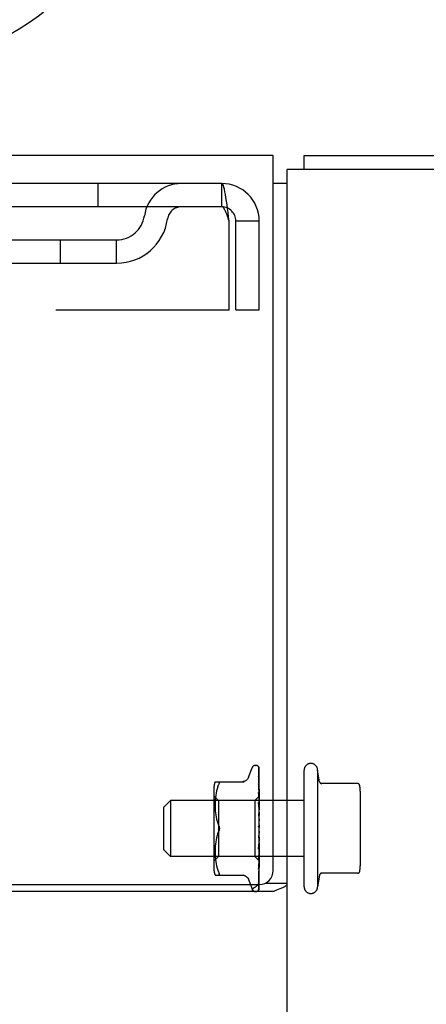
# Model space of a CAD drawing. Header units: inches. Extents: x 0 to 224, y 0 to 145.
# Tile 65 of 83: x 141.16 to 142.97, y 84.09 to 88.48. Entities that reach past the tile are written whole.
import ezdxf

# ---------------------------------------------------------------- set-up
doc = ezdxf.new("R2010")
doc.units = ezdxf.units.IN
doc.header["$LTSCALE"] = 12.302632
doc.header["$MEASUREMENT"] = 0
doc.linetypes.add('HIDDEN', pattern=[0.2, 0.1, -0.1])
doc.layers.get('0').update_dxf_attribs({"linetype": 'CONTINUOUS'})
doc.layers.add('DEFAULT_2', color=8, linetype='HIDDEN')

msp = doc.modelspace()

# ---------------------------------------------------------------- linework, layer by layer
at = {"color": 7, "linetype": 'Continuous'}
for p, q in [((142.2866, 87.8751), (24.9116, 87.8751)), ((142.2866, 84.6876), (142.2866, 87.8751)), ((142.4241, 87.8121), (142.4241, 87.8751)), ((142.3491, 87.7501), (142.2866, 87.7501)), ((142.2515, 84.6315), (142.3491, 84.6315)), ((139.6616, 84.6251), (142.2241, 84.6251)), ((142.2885, 84.5938), (139.6616, 84.5938)), ((142.1846, 84.6251), (142.192, 84.6048))]:
    msp.add_line(p, q, dxfattribs=at)
at = {"color": 3, "linetype": 'Continuous'}
for p, q in [((142.4241, 87.8751), (157.2741, 87.8751)), ((144.9821, 87.8121), (142.3491, 87.8121)), ((142.3491, 53.4381), (142.3491, 87.8121))]:
    msp.add_line(p, q, dxfattribs=at)
at = {"color": 7, "linetype": 'Continuous'}
for points in [[(142.3101, 84.6048), (142.3178, 84.6078), (142.3216, 84.6092), (142.3252, 84.6107), (142.3286, 84.6121), (142.3318, 84.6136), (142.3347, 84.615), (142.3375, 84.6166), (142.34, 84.6181), (142.3422, 84.6198), (142.3441, 84.6214), (142.3457, 84.623), (142.3469, 84.6246), (142.3479, 84.6263), (142.3486, 84.6279), (142.349, 84.6297), (142.3491, 84.6315)], [(142.2885, 84.5938), (142.2906, 84.5954), (142.293, 84.597), (142.2958, 84.5986), (142.299, 84.6001), (142.3025, 84.6017), (142.3062, 84.6033), (142.3101, 84.6048)]]:
    msp.add_lwpolyline(points, dxfattribs=at)
at = {"color": 3, "linetype": 'Continuous'}
msp.add_lwpolyline([(142.1938, 84.5938), (142.1935, 84.5957), (142.1934, 84.5975), (142.1935, 84.5992), (142.1938, 84.6008), (142.1943, 84.6024), (142.195, 84.6039), (142.1959, 84.6054), (142.1971, 84.6069), (142.1985, 84.6085), (142.2, 84.6099), (142.2017, 84.6112), (142.2034, 84.6125), (142.2053, 84.6138), (142.2073, 84.615), (142.2093, 84.6163), (142.2114, 84.6176), (142.2135, 84.6188), (142.2155, 84.6201), (142.2175, 84.6215), (142.2193, 84.6229), (142.2208, 84.6244), (142.2215, 84.6251)], dxfattribs=at)
at = {"color": 7, "linetype": 'Continuous'}
for centre, radius, start, end in [((140.4741, 89.5331), 1.2875, 299.5053, 240.4947), ((142.2241, 84.6876), 0.0625, 270, 360), ((142.2076, 84.6105), 0.0167, 200, 214)]:
    msp.add_arc(centre, radius, start, end, dxfattribs=at)
at = {"layer": 'DEFAULT_2', "color": 8, "linetype": 'HIDDEN'}
for p, q in [((142.0571, 87.7501), (138.8911, 87.7501)), ((141.5054, 87.7501), (141.5054, 87.6461)), ((142.0571, 87.6461), (142.0571, 87.7501)), ((142.0571, 87.6461), (138.8911, 87.6461)), ((142.0901, 87.1876), (142.0901, 87.5831)), ((142.2241, 87.5831), (142.1201, 87.5831)), ((142.1201, 87.1876), (142.1201, 87.5831)), ((142.2241, 87.1876), (142.2241, 87.5831)), ((141.1057, 87.4991), (141.5887, 87.4991)), ((141.3387, 87.3951), (141.3387, 87.4991)), ((141.5887, 87.3951), (141.5887, 87.4991)), ((141.1057, 87.3951), (141.5887, 87.3951)), ((138.8581, 87.1876), (142.0901, 87.1876)), ((142.1201, 87.1876), (142.2241, 87.1876)), ((142.2076, 85.1563), (142.2085, 85.1563)), ((142.1766, 85.1031), (142.192, 85.1454)), ((142.2201, 85.1516), (142.2198, 85.1518)), ((142.2214, 85.13), (142.2215, 85.1293)), ((142.2215, 85.1477), (142.2234, 85.0186)), ((142.2215, 85.1433), (142.2234, 85.0159)), ((142.2215, 85.1293), (142.2234, 85.0084)), ((142.2215, 85.127), (142.2234, 85.0082)), ((142.2241, 84.8853), (142.2241, 85.1451)), ((142.4241, 84.6151), (142.4241, 85.1351)), ((142.4841, 85.1351), (142.4841, 84.6151)), ((142.4929, 85.0836), (142.4841, 85.1351)), ((142.0276, 85.0834), (142.1569, 85.0834)), ((142.0394, 85.0604), (142.0431, 85.0688)), ((142.0431, 85.0688), (142.0443, 85.0716)), ((142.0453, 85.074), (142.0443, 85.0716)), ((142.2215, 85.1063), (142.2215, 85.1061)), ((142.2215, 85.1061), (142.2234, 84.9959)), ((142.2215, 85.1027), (142.2234, 84.9956)), ((142.2215, 85.0744), (142.2215, 85.0745)), ((142.2215, 85.0745), (142.2234, 84.9791)), ((142.2215, 85.0701), (142.2234, 84.9787)), ((142.662, 85.0751), (142.4985, 85.0751)), ((142.0221, 85.0547), (142.0221, 84.6955)), ((142.0319, 85.0327), (142.0304, 85.0231)), ((142.0339, 85.0422), (142.0319, 85.0326)), ((142.0364, 85.0516), (142.0339, 85.0422)), ((142.0395, 85.0604), (142.0364, 85.0515)), ((142.2215, 85.0355), (142.2215, 85.0357)), ((142.2215, 85.0357), (142.2234, 84.9584)), ((142.2227, 85.0235), (142.2215, 85.0355)), ((142.2215, 85.0305), (142.2234, 84.958)), ((142.2235, 85.0563), (142.2227, 85.0639)), ((142.2241, 85.0503), (142.2235, 85.0563)), ((142.6741, 85.0412), (142.6741, 84.709)), ((141.7991, 84.9701), (141.8291, 85.0001)), ((142.4241, 85.0001), (141.8291, 85.0001)), ((141.8291, 85.0001), (141.8291, 84.7501)), ((142.0421, 85.0003), (142.0221, 85.0203)), ((142.0277, 84.9879), (142.0276, 84.9794)), ((142.028, 84.9962), (142.0277, 84.9877)), ((142.0285, 85.0049), (142.028, 84.9961)), ((142.0293, 85.0138), (142.0285, 85.0048)), ((142.0304, 85.0231), (142.0293, 85.0137)), ((142.2051, 85.0003), (142.0421, 85.0003)), ((142.0421, 85.0003), (142.0421, 84.8751)), ((142.2234, 85.0186), (142.2051, 85.0003)), ((142.2051, 85.0003), (142.2051, 84.7498)), ((142.2215, 84.9907), (142.2215, 84.991)), ((142.2215, 84.991), (142.2234, 84.9348)), ((142.2241, 84.9618), (142.2215, 84.9907)), ((142.2215, 84.9853), (142.2234, 84.9343)), ((142.2241, 85.0193), (142.2234, 85.0186)), ((142.2234, 85.0186), (142.2234, 85.0186)), ((142.2236, 85.0166), (142.2234, 85.016)), ((142.2235, 85.0164), (142.2234, 85.016)), ((142.2234, 85.0159), (142.2234, 85.016)), ((142.2234, 85.016), (142.2234, 85.0159)), ((142.2236, 85.0094), (142.2234, 85.0084)), ((142.2234, 85.0082), (142.2234, 85.0084)), ((142.2234, 85.0084), (142.2234, 85.0082)), ((142.2234, 85.008), (142.2234, 85.0082)), ((142.2241, 85.0053), (142.2234, 85.0082)), ((142.2238, 84.9989), (142.2234, 84.996)), ((142.2234, 84.996), (142.2234, 84.9959)), ((142.2234, 84.9956), (142.2234, 84.996)), ((142.2234, 84.9959), (142.2234, 84.9957)), ((142.2241, 84.9913), (142.2234, 84.9957)), ((142.224, 84.984), (142.2234, 84.9791)), ((142.2236, 85.0166), (142.2235, 85.0164)), ((142.2237, 85.0094), (142.2235, 85.009)), ((142.2238, 84.9976), (142.2235, 84.9968)), ((142.2236, 84.9804), (142.2235, 84.9801)), ((142.2238, 85.0174), (142.2236, 85.0167)), ((142.2238, 85.0169), (142.2236, 85.0166)), ((142.2236, 85.0167), (142.2236, 85.0166)), ((142.2238, 85.0103), (142.2236, 85.0094)), ((142.2239, 85.0098), (142.2237, 85.0094)), ((142.224, 85.0177), (142.2238, 85.0174)), ((142.2239, 85.017), (142.2238, 85.0169)), ((142.224, 85.0113), (142.2238, 85.0103)), ((142.2241, 85.0012), (142.2238, 84.9989)), ((142.224, 84.998), (142.2238, 84.9976)), ((142.2241, 85.0173), (142.2239, 85.017)), ((142.2241, 85.0102), (142.2239, 85.0098)), ((142.2241, 85.0182), (142.224, 85.0177)), ((142.2241, 85.0121), (142.224, 85.0113)), ((142.2241, 84.9982), (142.224, 84.998)), ((142.2241, 84.9856), (142.224, 84.984)), ((141.7991, 84.7801), (141.7991, 84.9701)), ((142.0276, 84.9796), (142.0277, 84.971)), ((142.0277, 84.9712), (142.028, 84.9624)), ((142.028, 84.9626), (142.0285, 84.9535)), ((142.0285, 84.9537), (142.0293, 84.9444)), ((142.0293, 84.9446), (142.0304, 84.9351)), ((142.2215, 84.9419), (142.2215, 84.9421)), ((142.2215, 84.9421), (142.2234, 84.9089)), ((142.2215, 84.9419), (142.2241, 84.912)), ((142.2234, 84.9787), (142.2234, 84.9791)), ((142.2234, 84.9791), (142.2234, 84.9788)), ((142.2241, 84.973), (142.2234, 84.9788)), ((142.2241, 84.9661), (142.2234, 84.9585)), ((142.2234, 84.958), (142.2234, 84.9585)), ((142.2234, 84.9584), (142.2234, 84.9581)), ((142.2241, 84.9511), (142.2234, 84.9581)), ((142.2234, 84.9576), (142.2234, 84.958)), ((142.2241, 84.9432), (142.2234, 84.9349)), ((142.2237, 84.9603), (142.2235, 84.9597)), ((142.2239, 84.9609), (142.2237, 84.9604)), ((142.2237, 84.9604), (142.2237, 84.9603)), ((142.2241, 84.9615), (142.2239, 84.9609)), ((142.0304, 84.9353), (142.0319, 84.9257)), ((142.0319, 84.9259), (142.0339, 84.9164)), ((142.0338, 84.9164), (142.0363, 84.9071)), ((142.0363, 84.9072), (142.0394, 84.8983)), ((142.0394, 84.8983), (142.0431, 84.8897)), ((142.2215, 84.9359), (142.2234, 84.9083)), ((142.2234, 84.9343), (142.2234, 84.9349)), ((142.2234, 84.9348), (142.2234, 84.9345)), ((142.2241, 84.9266), (142.2234, 84.9345)), ((142.2241, 84.9179), (142.2234, 84.9092)), ((142.2235, 84.9105), (142.2234, 84.9099)), ((142.2234, 84.9099), (142.2234, 84.9089)), ((142.2234, 84.9083), (142.2234, 84.9092)), ((142.2234, 84.9089), (142.2234, 84.9087)), ((142.2241, 84.9001), (142.2234, 84.9087)), ((142.2234, 84.908), (142.2234, 84.9083)), ((142.0394, 84.8519), (142.0431, 84.8605)), ((142.0421, 84.8751), (142.0421, 84.7498)), ((142.2241, 84.8637), (142.2215, 84.8337)), ((142.2234, 84.8804), (142.2226, 84.8814)), ((142.2234, 84.8556), (142.2228, 84.8509)), ((142.2241, 84.8911), (142.2234, 84.8822)), ((142.2241, 84.8728), (142.2234, 84.8817)), ((142.2241, 84.8456), (142.2234, 84.8544)), ((142.2241, 84.8786), (142.2239, 84.879)), ((142.2241, 84.8513), (142.2239, 84.8519)), ((142.2241, 84.6049), (142.2241, 84.8794)), ((142.0293, 84.8058), (142.0285, 84.7965)), ((142.0304, 84.8151), (142.0293, 84.8056)), ((142.0319, 84.8245), (142.0304, 84.8149)), ((142.0339, 84.8338), (142.0319, 84.8243)), ((142.0363, 84.8431), (142.0338, 84.8338)), ((142.2234, 84.8287), (142.2215, 84.7892)), ((142.2234, 84.8281), (142.2215, 84.7832)), ((142.2215, 84.7835), (142.2241, 84.813)), ((142.2241, 84.8367), (142.2234, 84.8284)), ((142.2234, 84.8287), (142.2234, 84.8279)), ((142.2234, 84.8281), (142.2234, 84.8284)), ((142.2241, 84.8194), (142.2234, 84.8279)), ((142.2241, 84.811), (142.2234, 84.8036)), ((141.7991, 84.7801), (141.8291, 84.7501)), ((142.0277, 84.7792), (142.0276, 84.7706)), ((142.0276, 84.7708), (142.0277, 84.7623)), ((142.028, 84.7878), (142.0277, 84.779)), ((142.0277, 84.7624), (142.028, 84.754)), ((142.0285, 84.7967), (142.028, 84.7876)), ((142.2234, 84.8037), (142.2215, 84.7417)), ((142.2234, 84.8033), (142.2215, 84.7362)), ((142.2215, 84.7832), (142.2215, 84.7835)), ((142.2234, 84.7814), (142.2215, 84.6991)), ((142.2234, 84.781), (142.2215, 84.6943)), ((142.2234, 84.7625), (142.2215, 84.6628)), ((142.2234, 84.7622), (142.2215, 84.6589)), ((142.2227, 84.749), (142.2241, 84.7646)), ((142.2234, 84.8037), (142.2234, 84.8034)), ((142.2234, 84.8033), (142.2234, 84.8036)), ((142.2234, 84.8034), (142.2234, 84.8031)), ((142.2241, 84.7952), (142.2234, 84.8031)), ((142.2241, 84.7877), (142.2234, 84.7813)), ((142.2234, 84.7814), (142.2234, 84.7809)), ((142.2234, 84.781), (142.2234, 84.7813)), ((142.2241, 84.7739), (142.2234, 84.7809)), ((142.2236, 84.7637), (142.2234, 84.7625)), ((142.2234, 84.7622), (142.2234, 84.7625)), ((142.2234, 84.7625), (142.2234, 84.7621)), ((142.2234, 84.7621), (142.2234, 84.7622)), ((142.2238, 84.7592), (142.2234, 84.7621)), ((142.2241, 84.7676), (142.2236, 84.7637)), ((142.2241, 84.8001), (142.2239, 84.8007)), ((142.4241, 84.7501), (141.8291, 84.7501)), ((142.0421, 84.7498), (142.0221, 84.7298)), ((142.028, 84.7541), (142.0285, 84.7453)), ((142.0285, 84.7454), (142.0293, 84.7364)), ((142.0293, 84.7365), (142.0304, 84.7271)), ((142.0304, 84.7271), (142.0319, 84.7175)), ((142.0319, 84.7176), (142.0339, 84.708)), ((142.2051, 84.7498), (142.0421, 84.7498)), ((142.2241, 84.7308), (142.2051, 84.7498)), ((142.2215, 84.7365), (142.2227, 84.749)), ((142.2234, 84.7477), (142.2215, 84.6343)), ((142.2234, 84.7475), (142.2215, 84.6314)), ((142.2234, 84.7375), (142.2215, 84.6145)), ((142.2234, 84.7374), (142.2215, 84.6127)), ((142.2215, 84.7362), (142.2215, 84.7365)), ((142.2234, 84.7323), (142.2215, 84.6041)), ((142.2234, 84.7323), (142.2215, 84.6035)), ((142.2236, 84.7485), (142.2234, 84.7477)), ((142.2234, 84.7475), (142.2234, 84.7477)), ((142.2234, 84.7477), (142.2234, 84.7474)), ((142.2235, 84.7468), (142.2234, 84.7474)), ((142.2241, 84.7395), (142.2234, 84.7375)), ((142.2234, 84.7374), (142.2234, 84.7375)), ((142.2234, 84.7375), (142.2234, 84.7373)), ((142.2235, 84.7369), (142.2234, 84.7373)), ((142.2234, 84.7323), (142.2234, 84.7323)), ((142.2235, 84.732), (142.2234, 84.7323)), ((142.2234, 84.7323), (142.2234, 84.7322)), ((142.2236, 84.7319), (142.2234, 84.7322)), ((142.2241, 84.7429), (142.2235, 84.7468)), ((142.2241, 84.7344), (142.2235, 84.7369)), ((142.2237, 84.7318), (142.2235, 84.732)), ((142.2235, 84.7138), (142.2241, 84.7201)), ((142.2238, 84.7494), (142.2236, 84.7485)), ((142.2241, 84.7312), (142.2237, 84.7318)), ((142.2241, 84.7563), (142.2238, 84.7592)), ((142.224, 84.7504), (142.2238, 84.7494)), ((142.2241, 84.7513), (142.224, 84.7504)), ((142.0339, 84.708), (142.0364, 84.6986)), ((142.0364, 84.6987), (142.0395, 84.6898)), ((142.0394, 84.6898), (142.0431, 84.6813)), ((142.2215, 84.6944), (142.2223, 84.7016)), ((142.2215, 84.6943), (142.2215, 84.6944)), ((142.2223, 84.7016), (142.2235, 84.7138)), ((142.2227, 84.6685), (142.2235, 84.6755)), ((142.2235, 84.6755), (142.2241, 84.6812)), ((142.662, 84.6751), (142.4985, 84.6751)), ((142.0276, 84.6668), (142.1569, 84.6668)), ((142.1766, 84.6471), (142.1846, 84.6251)), ((142.2215, 84.6343), (142.2214, 84.6338)), ((142.2215, 84.6628), (142.2215, 84.6628)), ((142.2215, 84.6589), (142.2215, 84.6589)), ((142.2215, 84.6589), (142.2215, 84.6589)), ((142.2215, 84.631), (142.2222, 84.6358)), ((142.2215, 84.6314), (142.2215, 84.631)), ((142.2222, 84.6358), (142.2227, 84.6386)), ((142.4929, 84.6666), (142.4841, 84.6151)), ((142.2207, 84.6012), (142.2212, 84.6019)), ((142.2215, 84.6135), (142.2222, 84.6147)), ((142.2238, 84.6089), (142.2241, 84.6105))]:
    msp.add_line(p, q, dxfattribs=at)
for points in [[(142.0901, 87.5831), (142.0878, 87.6018), (142.0854, 87.6203), (142.0831, 87.6383), (142.0807, 87.6556), (142.0784, 87.6719), (142.076, 87.6872), (142.0736, 87.7012), (142.0713, 87.7137), (142.0689, 87.7245), (142.0666, 87.7336), (142.0642, 87.7407), (142.0619, 87.7459), (142.0595, 87.749), (142.0571, 87.7501)], [(142.0901, 87.5831), (142.0878, 87.5902), (142.0854, 87.5971), (142.0831, 87.6039), (142.0807, 87.6104), (142.0784, 87.6166), (142.076, 87.6224), (142.0736, 87.6276), (142.0713, 87.6324), (142.0689, 87.6364), (142.0666, 87.6399), (142.0642, 87.6426), (142.0619, 87.6445), (142.0595, 87.6457), (142.0571, 87.6461)], [(142.2241, 85.1436), (142.2237, 85.1452), (142.2232, 85.1465), (142.2227, 85.1477), (142.2221, 85.1489), (142.2214, 85.15), (142.2205, 85.1512), (142.2197, 85.152)], [(142.2198, 85.1518), (142.2198, 85.1518), (142.2198, 85.1518), (142.2199, 85.1517), (142.22, 85.1516), (142.2201, 85.1515), (142.2203, 85.1513), (142.2204, 85.1511), (142.2206, 85.1508), (142.2207, 85.1506), (142.2209, 85.1503), (142.221, 85.15), (142.2211, 85.1498), (142.2212, 85.1495), (142.2213, 85.1491), (142.2214, 85.1488), (142.2214, 85.1485), (142.2215, 85.1482), (142.2215, 85.1478), (142.2215, 85.1477)], [(142.2241, 85.1451), (142.224, 85.1455), (142.2238, 85.1459), (142.2237, 85.1463), (142.2235, 85.1467), (142.2233, 85.1471), (142.2231, 85.1475), (142.2229, 85.1478), (142.2227, 85.1482), (142.2225, 85.1485), (142.2223, 85.1488), (142.2221, 85.1492), (142.2219, 85.1495), (142.2217, 85.1497), (142.2215, 85.15), (142.2213, 85.1503), (142.2211, 85.1505), (142.2209, 85.1507), (142.2207, 85.1509), (142.2205, 85.1511), (142.2204, 85.1513), (142.2202, 85.1514), (142.2201, 85.1516)], [(142.2213, 85.1438), (142.2211, 85.1441), (142.2211, 85.1442)], [(142.2211, 85.1442), (142.2211, 85.1442), (142.2211, 85.1442), (142.2211, 85.1441), (142.2212, 85.1438), (142.2213, 85.1435), (142.2214, 85.143), (142.2215, 85.1425), (142.2215, 85.1421)], [(142.2241, 85.1333), (142.2238, 85.135), (142.2234, 85.1369), (142.223, 85.1388), (142.2225, 85.1406), (142.2221, 85.1423), (142.2216, 85.1439), (142.2212, 85.145)], [(142.2212, 85.145), (142.2212, 85.145), (142.2214, 85.1445), (142.2215, 85.1439), (142.2215, 85.1433)], [(142.2241, 85.1382), (142.2239, 85.1389), (142.2236, 85.1396), (142.2233, 85.1403), (142.223, 85.1409), (142.2227, 85.1415), (142.2223, 85.1421), (142.222, 85.1426), (142.2218, 85.1431), (142.2213, 85.1438)], [(142.2241, 85.1139), (142.2239, 85.1157), (142.2235, 85.1183), (142.2231, 85.1209), (142.2227, 85.1234), (142.2222, 85.1259), (142.2218, 85.1283), (142.2214, 85.13)], [(142.2214, 85.1278), (142.2214, 85.1279), (142.2214, 85.1278), (142.2214, 85.1276), (142.2215, 85.1273), (142.2215, 85.127)], [(142.2219, 85.1268), (142.2217, 85.1272), (142.2215, 85.1276), (142.2214, 85.1278), (142.2214, 85.1278)], [(142.2241, 85.1218), (142.2239, 85.1225), (142.2236, 85.1232), (142.2233, 85.1239), (142.223, 85.1246), (142.2227, 85.1252), (142.2224, 85.1258), (142.2219, 85.1268)], [(142.0431, 85.0834), (142.0443, 85.0832), (142.0453, 85.0827), (142.046, 85.0819)], [(142.0453, 85.074), (142.046, 85.0762), (142.0464, 85.078), (142.0465, 85.0795), (142.0464, 85.0808), (142.046, 85.0819)], [(142.1764, 85.1026), (142.1756, 85.1007), (142.1739, 85.0974), (142.1718, 85.0944), (142.1693, 85.0916), (142.1664, 85.0892), (142.1633, 85.0872), (142.1599, 85.0855), (142.1563, 85.0844), (142.1527, 85.0837), (142.149, 85.0834)], [(142.2241, 85.0859), (142.2239, 85.088), (142.2235, 85.0912), (142.2231, 85.0944), (142.2227, 85.0976), (142.2223, 85.1009), (142.2215, 85.1063)], [(142.2216, 85.1025), (142.2216, 85.1026), (142.2215, 85.1028), (142.2215, 85.1029), (142.2215, 85.1028), (142.2215, 85.1027)], [(142.2227, 85.0639), (142.2223, 85.0678), (142.2215, 85.0744)], [(142.2226, 85.0671), (142.2223, 85.0678), (142.222, 85.0684), (142.2218, 85.069), (142.2216, 85.0695), (142.2216, 85.0698), (142.2215, 85.07), (142.2215, 85.0701)], [(142.2224, 85.1008), (142.2221, 85.1014), (142.2218, 85.1019), (142.2217, 85.1023), (142.2216, 85.1025)], [(142.2241, 85.0966), (142.2241, 85.0968), (142.2237, 85.0977), (142.2234, 85.0986), (142.223, 85.0994), (142.2224, 85.1008)], [(142.2234, 85.0254), (142.2226, 85.027), (142.2223, 85.0278), (142.222, 85.0285), (142.2218, 85.0292), (142.2216, 85.0297), (142.2215, 85.0302), (142.2215, 85.0305)], [(142.2241, 85.0635), (142.2239, 85.064), (142.2236, 85.0648), (142.2233, 85.0656), (142.2226, 85.0671)], [(142.2241, 85.0236), (142.2241, 85.0238), (142.2237, 85.0246), (142.2234, 85.0254)], [(142.2235, 84.9798), (142.2228, 84.9811), (142.2225, 84.9818), (142.2222, 84.9825), (142.2219, 84.9833), (142.2217, 84.984), (142.2216, 84.9846), (142.2215, 84.9852), (142.2215, 84.9853)], [(142.2241, 85.0085), (142.2239, 85.0109), (142.2227, 85.0235)], [(142.2241, 85.0191), (142.224, 85.019), (142.2238, 85.0189), (142.2236, 85.0188), (142.2234, 85.0186)], [(142.2241, 85.0161), (142.2239, 85.0159), (142.2237, 85.0158), (142.2235, 85.0158), (142.2234, 85.0158), (142.2234, 85.0159)], [(142.2241, 85.0147), (142.224, 85.0151), (142.2238, 85.0154), (142.2236, 85.0157), (142.2234, 85.0159)], [(142.2235, 85.009), (142.2234, 85.0087), (142.2234, 85.0084), (142.2234, 85.0084)], [(142.2241, 85.0077), (142.2239, 85.0077), (142.2237, 85.0077), (142.2235, 85.0078), (142.2234, 85.008)], [(142.2235, 84.9968), (142.2234, 84.9963), (142.2234, 84.996)], [(142.2241, 84.9946), (142.2239, 84.9947), (142.2237, 84.9948), (142.2235, 84.995), (142.2234, 84.9953), (142.2234, 84.9956)], [(142.2235, 84.9801), (142.2234, 84.9796), (142.2234, 84.9792), (142.2234, 84.9791)], [(142.2241, 84.9818), (142.2239, 84.9812), (142.2237, 84.9806), (142.2236, 84.9804)], [(142.2241, 84.9772), (142.2239, 84.9774), (142.2237, 84.9776), (142.2235, 84.9779), (142.2234, 84.9783), (142.2234, 84.9787)], [(142.2235, 84.9597), (142.2234, 84.9591), (142.2234, 84.9586), (142.2234, 84.9584)], [(142.2241, 84.956), (142.2239, 84.9563), (142.2237, 84.9567), (142.2235, 84.9571), (142.2234, 84.9576)], [(142.2241, 84.938), (142.2239, 84.9374), (142.2237, 84.9368), (142.2235, 84.9362), (142.2234, 84.9356), (142.2234, 84.935), (142.2234, 84.9348)], [(142.2241, 84.9785), (142.2238, 84.9791), (142.2235, 84.9798)], [(142.2231, 84.9315), (142.2228, 84.932), (142.2225, 84.9326), (142.2222, 84.9332), (142.222, 84.9338), (142.2218, 84.9345), (142.2216, 84.9351), (142.2215, 84.9358), (142.2215, 84.9359)], [(142.2241, 84.9298), (142.224, 84.93), (142.2237, 84.9305), (142.2231, 84.9315)], [(142.2241, 84.932), (142.2239, 84.9324), (142.2237, 84.9328), (142.2235, 84.9333), (142.2234, 84.9338), (142.2234, 84.9343)], [(142.2241, 84.9059), (142.2239, 84.9063), (142.2237, 84.9069), (142.2235, 84.9074), (142.2234, 84.908)], [(142.2241, 84.9123), (142.2239, 84.9117), (142.2237, 84.9111), (142.2235, 84.9105)], [(142.0431, 84.8605), (142.0394, 84.8519), (142.0363, 84.843)], [(142.0431, 84.8897), (142.0441, 84.8873), (142.045, 84.8849), (142.0456, 84.8824), (142.0461, 84.8799), (142.0464, 84.8775), (142.0465, 84.8751)], [(142.045, 84.8846), (142.0444, 84.8864), (142.0438, 84.8881), (142.0431, 84.8897)], [(142.0465, 84.8751), (142.0464, 84.8727), (142.0461, 84.8703), (142.0456, 84.8678), (142.045, 84.8653), (142.0441, 84.8629), (142.0431, 84.8605)], [(142.0431, 84.8605), (142.0436, 84.8618), (142.0442, 84.8631), (142.0447, 84.8645), (142.0451, 84.8659)], [(142.0465, 84.8751), (142.0464, 84.877), (142.0463, 84.8789), (142.046, 84.8809), (142.0455, 84.8828)], [(142.0456, 84.8674), (142.0459, 84.869), (142.0462, 84.8705), (142.0463, 84.8721), (142.0465, 84.8736), (142.0465, 84.8751)], [(142.2226, 84.8814), (142.2224, 84.8817), (142.2222, 84.8821), (142.222, 84.8826), (142.2218, 84.8831), (142.2216, 84.8837), (142.2215, 84.8843), (142.2215, 84.8849), (142.2215, 84.8855)], [(142.2228, 84.8509), (142.2219, 84.8428), (142.2215, 84.8402)], [(142.2229, 84.881), (142.2228, 84.8811), (142.2227, 84.8812), (142.2226, 84.8813), (142.2226, 84.8814)], [(142.2226, 84.8814), (142.2228, 84.8811), (142.223, 84.8807), (142.2233, 84.8803), (142.2235, 84.8799), (142.2237, 84.8794), (142.2239, 84.879)], [(142.2235, 84.8803), (142.2233, 84.8804), (142.2233, 84.8805), (142.2233, 84.8805), (142.2232, 84.8806), (142.2232, 84.8806), (142.2231, 84.8807), (142.223, 84.8808), (142.223, 84.8809)], [(142.2235, 84.8835), (142.2234, 84.8829), (142.2234, 84.8823), (142.2234, 84.8817)], [(142.2239, 84.879), (142.2239, 84.8792), (142.2237, 84.8797), (142.2235, 84.8804), (142.2234, 84.881), (142.2234, 84.8816), (142.2234, 84.8822)], [(142.2241, 84.8579), (142.2239, 84.8574), (142.2237, 84.8568), (142.2235, 84.8562), (142.2234, 84.8556)], [(142.2234, 84.8556), (142.2234, 84.855), (142.2234, 84.8544)], [(142.2235, 84.8531), (142.2234, 84.8537), (142.2234, 84.8543), (142.2234, 84.8549)], [(142.2241, 84.8853), (142.2239, 84.8847), (142.2237, 84.8841), (142.2235, 84.8835)], [(142.2241, 84.8794), (142.224, 84.8797), (142.2238, 84.8799), (142.2237, 84.8801), (142.2236, 84.8802), (142.2235, 84.8803), (142.2235, 84.8803)], [(142.2239, 84.8519), (142.2237, 84.8525), (142.2235, 84.8531)], [(142.2215, 84.8401), (142.2216, 84.8405), (142.2218, 84.8412), (142.222, 84.8418), (142.2222, 84.8424), (142.2225, 84.8429), (142.2228, 84.8434), (142.223, 84.8438), (142.2233, 84.8442), (142.2235, 84.8446), (142.2238, 84.845), (142.224, 84.8454), (142.2241, 84.8455)], [(142.2241, 84.8311), (142.2239, 84.8306), (142.2237, 84.8302), (142.2235, 84.8296), (142.2234, 84.8291), (142.2234, 84.8287)], [(142.2241, 84.8248), (142.2239, 84.8254), (142.2237, 84.826), (142.2235, 84.8266), (142.2234, 84.8273), (142.2234, 84.8278), (142.2234, 84.8281)], [(142.2241, 84.8059), (142.2239, 84.8056), (142.2237, 84.8052), (142.2235, 84.8048), (142.2234, 84.8043), (142.2234, 84.8039), (142.2234, 84.8037)], [(142.2215, 84.7892), (142.2216, 84.7898), (142.2217, 84.7905), (142.2219, 84.7912), (142.2222, 84.7918), (142.2225, 84.7925), (142.2228, 84.7932), (142.2231, 84.7938), (142.2234, 84.7944), (142.2238, 84.795), (142.2241, 84.7956), (142.2241, 84.7957)], [(142.2235, 84.8019), (142.2234, 84.8025), (142.2234, 84.8031), (142.2234, 84.8033)], [(142.2241, 84.7832), (142.2239, 84.7829), (142.2237, 84.7826), (142.2235, 84.7823), (142.2234, 84.7819), (142.2234, 84.7814)], [(142.2235, 84.7799), (142.2234, 84.7804), (142.2234, 84.7809), (142.2234, 84.781)], [(142.2241, 84.7638), (142.2239, 84.7637), (142.2237, 84.7635), (142.2235, 84.7632), (142.2234, 84.7629), (142.2234, 84.7625)], [(142.2235, 84.7612), (142.2234, 84.7617), (142.2234, 84.7621)], [(142.2239, 84.8007), (142.2237, 84.8013), (142.2235, 84.8019)], [(142.2241, 84.7781), (142.2239, 84.7787), (142.2237, 84.7793), (142.2235, 84.7799)], [(142.2241, 84.7597), (142.2239, 84.7602), (142.2237, 84.7608), (142.2235, 84.7612)], [(142.2215, 84.7417), (142.2215, 84.7418), (142.2216, 84.7423), (142.2217, 84.7428), (142.2219, 84.7434), (142.2221, 84.7441), (142.2224, 84.7448), (142.2227, 84.7456)], [(142.2227, 84.7456), (142.2234, 84.747), (142.2238, 84.7478), (142.2241, 84.7486)], [(142.2241, 84.7484), (142.2239, 84.7484), (142.2237, 84.7483), (142.2235, 84.7482), (142.2234, 84.748), (142.2234, 84.7477)], [(142.2235, 84.7467), (142.2234, 84.7471), (142.2234, 84.7474), (142.2234, 84.7475)], [(142.2241, 84.7377), (142.2239, 84.7378), (142.2237, 84.7378), (142.2235, 84.7378), (142.2234, 84.7377), (142.2234, 84.7375)], [(142.2235, 84.7369), (142.2234, 84.7371), (142.2234, 84.7373), (142.2234, 84.7374)], [(142.2241, 84.7327), (142.224, 84.7325), (142.2238, 84.7324), (142.2236, 84.7323), (142.2234, 84.7323)], [(142.2241, 84.7319), (142.2239, 84.7321), (142.2237, 84.7322), (142.2235, 84.7323), (142.2234, 84.7323), (142.2234, 84.7323), (142.2234, 84.7323)], [(142.2241, 84.7454), (142.2239, 84.7459), (142.2237, 84.7463), (142.2235, 84.7467)], [(142.2241, 84.7358), (142.2239, 84.7362), (142.2237, 84.7366), (142.2235, 84.7369)], [(142.2241, 84.7309), (142.224, 84.7312), (142.2238, 84.7315), (142.2236, 84.7319)], [(142.0431, 84.6813), (142.0443, 84.6786), (142.0453, 84.6762)], [(142.0443, 84.667), (142.0453, 84.6675), (142.046, 84.6683), (142.0464, 84.6694), (142.0465, 84.6707), (142.0464, 84.6722), (142.046, 84.674), (142.0453, 84.6762)], [(142.2215, 84.6991), (142.2215, 84.6993), (142.2216, 84.6996), (142.2217, 84.7), (142.2218, 84.7005), (142.2221, 84.7011), (142.2223, 84.7018), (142.2226, 84.7025), (142.2233, 84.7039)], [(142.2233, 84.7039), (142.2236, 84.7047), (142.224, 84.7055), (142.2241, 84.7059)], [(142.0464, 84.6694), (142.046, 84.6683), (142.0453, 84.6675), (142.0443, 84.667), (142.0431, 84.6668)], [(142.149, 84.6668), (142.1527, 84.6665), (142.1563, 84.6658), (142.1599, 84.6647), (142.1633, 84.663), (142.1664, 84.661), (142.1693, 84.6585), (142.1718, 84.6558), (142.1739, 84.6528), (142.1756, 84.6495), (142.1764, 84.6476)], [(142.2214, 84.6338), (142.2214, 84.6338), (142.2215, 84.6339), (142.2215, 84.6341), (142.2217, 84.6344), (142.2219, 84.6348), (142.2221, 84.6353), (142.2227, 84.6365)], [(142.2215, 84.6628), (142.2215, 84.6628), (142.2215, 84.6629), (142.2216, 84.6632), (142.2217, 84.6636), (142.222, 84.6641), (142.2222, 84.6647), (142.2225, 84.6654), (142.2228, 84.6661), (142.2232, 84.6669), (142.2235, 84.6677), (142.2239, 84.6686), (142.2241, 84.6692)], [(142.2215, 84.6589), (142.2218, 84.6614), (142.2227, 84.6685)], [(142.2227, 84.6386), (142.2231, 84.6415), (142.2235, 84.6444), (142.2239, 84.6473), (142.2241, 84.6493)], [(142.2227, 84.6365), (142.223, 84.6371), (142.2233, 84.6379), (142.2237, 84.6386), (142.224, 84.6394), (142.2241, 84.6399)], [(142.2215, 84.6041), (142.2215, 84.6036), (142.2214, 84.603), (142.2213, 84.6025), (142.2211, 84.602), (142.2209, 84.6016), (142.2208, 84.6014), (142.2207, 84.6012), (142.2207, 84.6012)], [(142.2207, 84.6012), (142.2207, 84.6011), (142.2207, 84.6012)], [(142.2208, 84.6007), (142.2213, 84.6016), (142.2218, 84.6029), (142.2224, 84.6043), (142.2229, 84.6057), (142.2233, 84.6073), (142.2238, 84.6089)], [(142.2215, 84.6035), (142.2215, 84.6028), (142.2214, 84.6022), (142.2212, 84.6017), (142.221, 84.6012), (142.2208, 84.6007)], [(142.2213, 84.6131), (142.2213, 84.6131), (142.2212, 84.613), (142.2213, 84.6131), (142.2214, 84.6133), (142.2215, 84.6135)], [(142.2212, 84.6019), (142.2214, 84.6022), (142.2217, 84.6026), (142.222, 84.603), (142.2223, 84.6035), (142.2226, 84.604), (142.2229, 84.6046), (142.2232, 84.6052), (142.2235, 84.6058), (142.2238, 84.6064), (142.2241, 84.6071), (142.2241, 84.6073)], [(142.2215, 84.6145), (142.2215, 84.614), (142.2214, 84.6136), (142.2213, 84.6133), (142.2213, 84.6131)], [(142.2214, 84.6116), (142.2217, 84.613), (142.2222, 84.615), (142.2226, 84.6171), (142.223, 84.6192), (142.2235, 84.6214), (142.2239, 84.6237), (142.2241, 84.6255)], [(142.2215, 84.6127), (142.2215, 84.6123), (142.2214, 84.6118), (142.2214, 84.6116)], [(142.2222, 84.6147), (142.2225, 84.6152), (142.2227, 84.6158), (142.223, 84.6163), (142.2233, 84.6169), (142.2236, 84.6175), (142.2238, 84.6182), (142.2241, 84.6189), (142.2241, 84.619)], [(142.2233, 84.6029), (142.2234, 84.603), (142.2238, 84.6039), (142.2241, 84.6049)]]:
    msp.add_lwpolyline(points, dxfattribs=at)
for centre, radius, start, end in [((141.8778, 87.5831), 0.167, 90, 171.9284), ((142.0571, 87.5831), 0.167, 0, 90), ((141.8774, 87.5836), 0.0625, 90, 172.0137), ((142.0571, 87.5831), 0.063, 0, 90), ((141.5887, 87.6241), 0.125, 270, 351.9284), ((141.5887, 87.6241), 0.229, 270, 352.0137), ((142.2076, 85.1397), 0.0167, 90, 160), ((142.2085, 85.1397), 0.0167, 47.7647, 90), ((142.4541, 85.1351), 0.03, 359.9957, 180), ((142.0997, 85.0547), 0.0776, 157.9239, 180), ((142.5028, 85.0851), 0.01, 188.5695, 270), ((142.662, 85.0651), 0.01, 10.4809, 90), ((142.5329, 85.0412), 0.1412, 0, 10.4811), ((142.0997, 84.6955), 0.0776, 180, 202.0761), ((142.5028, 84.6651), 0.01, 90, 171.4305), ((142.662, 84.6851), 0.01, 270, 349.5191), ((142.5329, 84.709), 0.1412, 349.5189, 360), ((142.2076, 84.6105), 0.0167, 214, 270), ((142.2085, 84.6105), 0.0167, 270, 332.8512), ((142.4541, 84.6151), 0.03, 180, 0.0043)]:
    msp.add_arc(centre, radius, start, end, dxfattribs=at)

doc.saveas('drawing.dxf')
